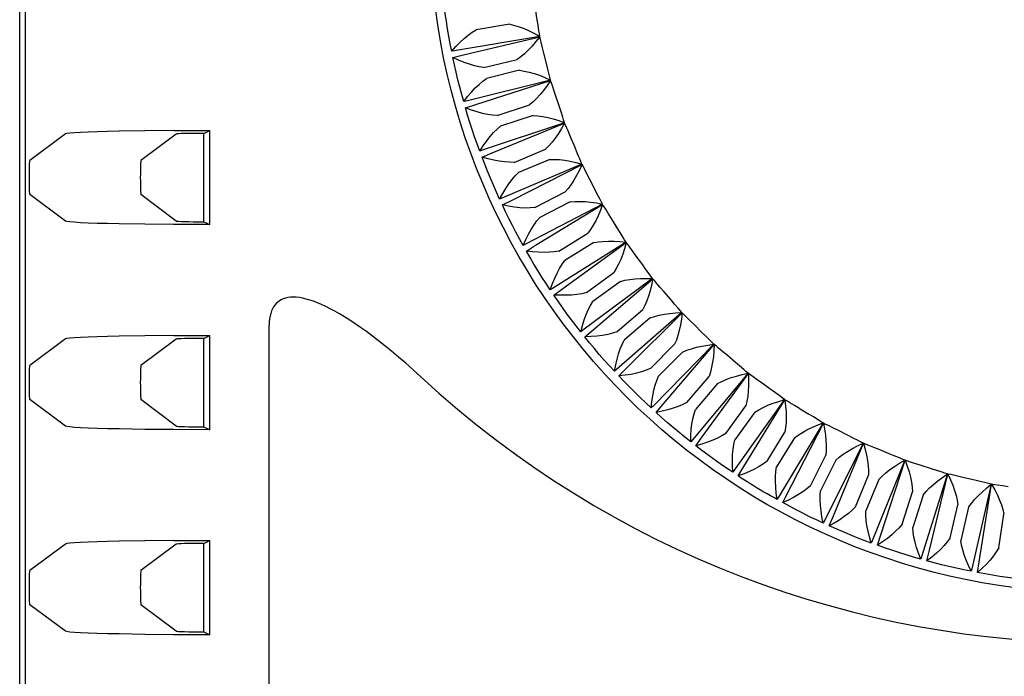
# Model space of a CAD drawing. Header units: inches. Extents: x 0 to 13.8, y 0 to 10.6.
# Tile 13 of 27: x 4.52 to 5.219, y 4.98 to 5.446. Entities that reach past the tile are written whole.
import ezdxf

# ---------------------------------------------------------------- set-up
doc = ezdxf.new("R2010")
doc.units = ezdxf.units.IN
doc.header["$LTSCALE"] = 0.75625
doc.header["$MEASUREMENT"] = 0
doc.layers.get('0').update_dxf_attribs({"linetype": 'CONTINUOUS'})

msp = doc.modelspace()

# ---------------------------------------------------------------- linework, layer by layer
at = {"color": 7, "linetype": 'Continuous'}
for p, q in [((4.52001, 4.07825), (4.52001, 6.08624)), ((4.52413, 4.08238), (4.52413, 6.08212)), ((4.88749, 5.44631), (4.88624, 5.45398)), ((4.86806, 5.4431), (4.84414, 5.43921)), ((4.88809, 5.44244), (4.88749, 5.44631)), ((4.83517, 5.42131), (4.88939, 5.43426)), ((4.82766, 5.4195), (4.83517, 5.42131)), ((4.89414, 5.41512), (4.89229, 5.42267)), ((4.84961, 5.41229), (4.87315, 5.41804)), ((4.89504, 5.41131), (4.89414, 5.41512)), ((4.87502, 5.4104), (4.85148, 5.40464)), ((4.84394, 5.38609), (4.89698, 5.40325)), ((4.90321, 5.38455), (4.90078, 5.39193)), ((4.8366, 5.3837), (4.84394, 5.38609)), ((4.85905, 5.37824), (4.88206, 5.38582)), ((4.90441, 5.38082), (4.90321, 5.38455)), ((4.88452, 5.37834), (4.86151, 5.37076)), ((4.85545, 5.35167), (4.90697, 5.37294)), ((4.55243, 5.36519), (4.52729, 5.34634)), ((4.60898, 5.36744), (4.59059, 5.36714)), ((4.63113, 5.36512), (4.60608, 5.34634)), ((4.62938, 5.36762), (4.60898, 5.36744)), ((4.62938, 5.36762), (4.65493, 5.36768)), ((4.6508, 5.36562), (4.65493, 5.36768)), ((4.6508, 5.30281), (4.6508, 5.36562)), ((4.65493, 5.30075), (4.65493, 5.36768)), ((4.91366, 5.35717), (4.91165, 5.36196)), ((4.91466, 5.35478), (4.91366, 5.35717)), ((4.84832, 5.34871), (4.85545, 5.35167)), ((4.87112, 5.34502), (4.89347, 5.35439)), ((4.91614, 5.35116), (4.91466, 5.35478)), ((4.86962, 5.31826), (4.91932, 5.34351)), ((4.89651, 5.34713), (4.87416, 5.33776)), ((4.92841, 5.32601), (4.92485, 5.33292)), ((4.55243, 5.30324), (4.52729, 5.32209)), ((4.63113, 5.30331), (4.60608, 5.32209)), ((4.88577, 5.31286), (4.90731, 5.32395)), ((4.93017, 5.32251), (4.92841, 5.32601)), ((4.86274, 5.31475), (4.86962, 5.31826)), ((4.88637, 5.28606), (4.93393, 5.31513)), ((4.91091, 5.31695), (4.88937, 5.30586)), ((4.62927, 5.30081), (4.60888, 5.301)), ((4.65493, 5.30075), (4.62927, 5.30081)), ((4.6508, 5.30281), (4.65493, 5.30075)), ((4.94437, 5.2984), (4.94027, 5.30501)), ((4.90289, 5.28195), (4.9235, 5.29469)), ((4.9464, 5.29506), (4.94437, 5.2984)), ((4.87979, 5.28202), (4.88637, 5.28606)), ((4.90559, 5.25528), (4.95073, 5.28799)), ((4.92764, 5.288), (4.90703, 5.27525)), ((4.96244, 5.27213), (4.95785, 5.2784)), ((4.96473, 5.26895), (4.96244, 5.27213)), ((4.92239, 5.25248), (4.94193, 5.2668)), ((4.94659, 5.26045), (4.92704, 5.24613)), ((4.92717, 5.2261), (4.96961, 5.26225)), ((4.89935, 5.25073), (4.90559, 5.25528)), ((4.98253, 5.24736), (4.97745, 5.25325)), ((4.98506, 5.24437), (4.98253, 5.24736)), ((4.94414, 5.22462), (4.9625, 5.24043)), ((4.95097, 5.1987), (4.99044, 5.23807)), ((4.96763, 5.23447), (4.94927, 5.21866)), ((5.00449, 5.22424), (4.99897, 5.22972)), ((4.69717, 4.60164), (4.69717, 5.22934)), ((4.92131, 5.22108), (4.92717, 5.2261)), ((5.00725, 5.22146), (5.00449, 5.22424)), ((4.55243, 5.21952), (4.52729, 5.20067)), ((4.60898, 5.22177), (4.59059, 5.22147)), ((4.63113, 5.21945), (4.60608, 5.20067)), ((4.62938, 5.22195), (4.60898, 5.22177)), ((4.62938, 5.22195), (4.65493, 5.22201)), ((4.6508, 5.21995), (4.65493, 5.22201)), ((4.6508, 5.15714), (4.6508, 5.21995)), ((4.65493, 5.15508), (4.65493, 5.22201)), ((4.968, 5.19856), (4.98507, 5.21576)), ((4.99066, 5.21022), (4.97359, 5.19302)), ((4.97685, 5.17326), (5.01311, 5.21561)), ((5.0282, 5.20291), (5.02227, 5.20794)), ((5.03117, 5.20036), (5.0282, 5.20291)), ((4.94552, 5.19324), (4.95097, 5.1987)), ((5.00465, 5.14992), (5.03747, 5.19498)), ((4.99384, 5.17445), (5.0095, 5.19294)), ((5.01551, 5.18785), (4.99985, 5.16936)), ((5.05351, 5.18351), (5.0472, 5.18806)), ((5.05667, 5.1812), (5.05351, 5.18351)), ((4.55243, 5.15757), (4.52729, 5.17642)), ((4.63113, 5.15764), (4.60608, 5.17642)), ((5.03419, 5.12884), (5.06338, 5.17634)), ((4.97185, 5.16738), (4.97685, 5.17326)), ((5.02149, 5.15245), (5.03565, 5.17211)), ((5.04204, 5.1675), (5.02788, 5.14784)), ((5.0836, 5.16411), (5.08027, 5.16616)), ((4.62927, 5.15514), (4.60888, 5.15533)), ((4.65493, 5.15508), (4.62927, 5.15514)), ((4.6508, 5.15714), (4.65493, 5.15508)), ((5.05078, 5.13268), (5.06336, 5.15339)), ((5.06378, 5.10717), (5.09066, 5.15978)), ((5.1083, 5.15096), (5.10136, 5.15446)), ((5.00012, 5.14367), (5.00465, 5.14992)), ((5.07009, 5.1493), (5.05751, 5.12859)), ((5.11178, 5.14917), (5.1083, 5.15096)), ((5.09777, 5.09394), (5.11917, 5.14541)), ((5.13744, 5.13801), (5.13024, 5.14095)), ((5.08153, 5.11527), (5.09245, 5.1369)), ((5.09948, 5.13335), (5.08856, 5.11172)), ((5.13142, 5.08033), (5.14871, 5.13333)), ((5.14105, 5.1365), (5.13744, 5.13801)), ((5.03017, 5.12225), (5.03419, 5.12884)), ((5.16751, 5.12738), (5.1601, 5.12975)), ((5.17123, 5.12616), (5.16751, 5.12738)), ((5.11356, 5.10032), (5.12274, 5.12275)), ((5.13002, 5.11976), (5.12084, 5.09734)), ((5.16603, 5.06941), (5.17911, 5.1236)), ((5.19832, 5.11914), (5.19075, 5.12093)), ((5.20212, 5.11822), (5.19832, 5.11914)), ((5.14665, 5.08794), (5.15405, 5.11101)), ((5.20139, 5.06124), (5.21018, 5.11629)), ((5.0618, 5.10326), (5.06378, 5.10717)), ((5.16155, 5.10861), (5.15415, 5.08553)), ((5.18062, 5.07819), (5.18618, 5.10177)), ((5.19384, 5.09996), (5.18828, 5.07638)), ((5.09483, 5.0868), (5.09777, 5.09394)), ((5.21525, 5.07113), (5.21894, 5.09508)), ((4.60898, 5.0761), (4.59059, 5.0758)), ((4.62938, 5.07628), (4.60898, 5.0761)), ((4.62938, 5.07628), (4.65493, 5.07634)), ((4.6508, 5.07428), (4.65493, 5.07634)), ((4.65493, 5.00941), (4.65493, 5.07634)), ((5.12904, 5.07299), (5.13142, 5.08033)), ((4.55243, 5.07385), (4.52729, 5.055)), ((4.63113, 5.07378), (4.60608, 5.055)), ((4.6508, 5.01147), (4.6508, 5.07428)), ((5.16424, 5.0619), (5.16603, 5.06941)), ((5.20019, 5.05361), (5.20139, 5.06124)), ((4.55243, 5.0119), (4.52729, 5.03075)), ((4.63113, 5.01197), (4.60608, 5.03075)), ((4.62927, 5.00947), (4.60888, 5.00966)), ((4.65493, 5.00941), (4.62927, 5.00947)), ((4.6508, 5.01147), (4.65493, 5.00941))]:
    msp.add_line(p, q, dxfattribs=at)
for points in [[(4.82675, 5.42401), (4.8257, 5.42929), (4.82472, 5.43459), (4.82382, 5.4399), (4.82299, 5.44522), (4.82224, 5.45055), (4.82156, 5.45589)], [(4.86806, 5.4431), (4.8713, 5.44233), (4.87466, 5.4413), (4.87814, 5.44001), (4.88173, 5.43845), (4.88547, 5.43661), (4.88934, 5.43451)], [(4.88934, 5.43451), (4.88904, 5.43653), (4.88873, 5.43852), (4.88809, 5.44244)], [(4.82675, 5.42401), (4.82979, 5.42738), (4.83277, 5.43041), (4.83568, 5.43308), (4.83854, 5.43543), (4.84136, 5.43748), (4.84414, 5.43921)], [(4.88934, 5.43451), (4.82853, 5.4243), (4.82675, 5.42401)], [(4.88939, 5.43426), (4.8866, 5.43075), (4.88385, 5.42758), (4.88113, 5.42473), (4.87845, 5.4222), (4.87579, 5.41997), (4.87315, 5.41804)], [(4.89039, 5.43033), (4.8899, 5.43228), (4.88939, 5.43426)], [(4.89229, 5.42267), (4.89133, 5.42647), (4.89039, 5.43033)], [(4.83533, 5.38813), (4.83387, 5.39331), (4.83248, 5.39851), (4.83117, 5.40373), (4.82993, 5.40897), (4.82876, 5.41423), (4.82766, 5.4195)], [(4.84961, 5.41229), (4.8463, 5.41282), (4.84286, 5.41362), (4.83929, 5.41468), (4.83557, 5.41601), (4.8317, 5.41762), (4.82766, 5.4195)], [(4.83533, 5.38813), (4.8381, 5.39172), (4.84083, 5.39498), (4.84353, 5.39787), (4.84619, 5.40043), (4.84884, 5.40269), (4.85148, 5.40464)], [(4.87502, 5.4104), (4.87831, 5.40989), (4.88174, 5.40912), (4.88531, 5.40811), (4.88902, 5.40683), (4.89288, 5.4053), (4.89691, 5.4035)], [(4.89691, 5.4035), (4.89645, 5.40549), (4.89598, 5.40746), (4.89504, 5.41131)], [(4.89691, 5.4035), (4.83709, 5.38856), (4.83533, 5.38813)], [(4.89698, 5.40325), (4.89447, 5.39954), (4.89197, 5.39616), (4.88949, 5.39311), (4.88701, 5.39038), (4.88454, 5.38794), (4.88206, 5.38582)], [(4.89828, 5.39942), (4.89764, 5.40133), (4.89698, 5.40325)], [(4.90078, 5.39193), (4.89953, 5.39565), (4.89828, 5.39942)], [(4.84671, 5.35302), (4.84484, 5.35807), (4.84305, 5.36315), (4.84133, 5.36825), (4.83968, 5.37338), (4.8381, 5.37853), (4.8366, 5.3837)], [(4.85905, 5.37824), (4.8557, 5.3785), (4.85221, 5.37903), (4.84857, 5.3798), (4.84476, 5.38084), (4.84077, 5.38214), (4.8366, 5.3837)], [(4.88452, 5.37834), (4.88785, 5.37809), (4.89133, 5.3776), (4.89496, 5.37686), (4.89876, 5.37588), (4.90273, 5.37466), (4.90688, 5.37318)], [(4.90688, 5.37318), (4.90627, 5.37513), (4.90565, 5.37705), (4.90441, 5.38082)], [(4.90688, 5.37318), (4.84842, 5.35359), (4.84671, 5.35302)], [(4.84671, 5.35302), (4.84918, 5.35683), (4.85165, 5.36028), (4.85411, 5.36338), (4.85656, 5.36615), (4.85903, 5.36861), (4.86151, 5.37076)], [(4.90697, 5.37294), (4.90477, 5.36905), (4.90254, 5.36548), (4.90031, 5.36224), (4.89805, 5.35932), (4.89577, 5.3567), (4.89347, 5.35439)], [(4.91165, 5.36196), (4.91011, 5.36556), (4.90935, 5.36738), (4.90858, 5.36922), (4.90779, 5.37107), (4.90697, 5.37294)], [(4.59059, 5.36714), (4.58243, 5.36696), (4.57509, 5.36675), (4.56866, 5.36652), (4.56321, 5.36628), (4.55883, 5.36602), (4.55554, 5.36575), (4.55342, 5.36548), (4.55243, 5.36519)], [(4.8608, 5.31892), (4.85855, 5.32381), (4.85636, 5.32873), (4.85425, 5.33368), (4.8522, 5.33867), (4.85022, 5.34367), (4.84832, 5.34871)], [(4.87112, 5.34502), (4.86777, 5.34503), (4.86425, 5.34528), (4.86055, 5.34577), (4.85668, 5.3465), (4.8526, 5.34748), (4.84832, 5.34871)], [(4.91921, 5.34374), (4.91844, 5.34563), (4.91768, 5.3475), (4.91691, 5.34934), (4.91614, 5.35116)], [(4.52729, 5.32209), (4.52721, 5.32239), (4.52713, 5.3231), (4.52706, 5.32425), (4.527, 5.32575), (4.52695, 5.32758), (4.52691, 5.32964), (4.52689, 5.33188), (4.52688, 5.33421), (4.52689, 5.33654), (4.52691, 5.33878), (4.52695, 5.34085), (4.527, 5.34267), (4.52706, 5.34418), (4.52713, 5.34533), (4.52721, 5.34604), (4.52729, 5.34634)], [(4.60608, 5.34634), (4.606, 5.34604), (4.60592, 5.34533), (4.60585, 5.34418), (4.60579, 5.34267), (4.60574, 5.34085), (4.6057, 5.33878), (4.60568, 5.33654), (4.60567, 5.33421), (4.60568, 5.33189), (4.6057, 5.32964), (4.60574, 5.32758), (4.60579, 5.32575), (4.60585, 5.32425), (4.60592, 5.3231), (4.606, 5.32239), (4.60608, 5.32209)], [(4.91921, 5.34374), (4.86247, 5.31962), (4.8608, 5.31892)], [(4.89651, 5.34713), (4.89985, 5.34714), (4.90335, 5.34692), (4.90703, 5.34647), (4.9109, 5.3458), (4.91496, 5.34488), (4.91921, 5.34374)], [(4.91932, 5.34351), (4.91742, 5.33945), (4.91549, 5.33572), (4.91351, 5.33232), (4.91149, 5.32923), (4.90943, 5.32644), (4.90731, 5.32395)], [(4.92121, 5.33992), (4.92027, 5.34171), (4.91932, 5.34351)], [(4.8608, 5.31892), (4.86297, 5.32291), (4.86516, 5.32655), (4.86737, 5.32983), (4.8696, 5.33278), (4.87186, 5.33543), (4.87416, 5.33776)], [(4.92485, 5.33292), (4.92303, 5.33639), (4.92121, 5.33992)], [(4.93381, 5.31536), (4.9329, 5.31718), (4.93199, 5.31899), (4.93017, 5.32251)], [(4.87752, 5.28603), (4.87489, 5.29073), (4.87233, 5.29546), (4.86983, 5.30023), (4.8674, 5.30504), (4.86504, 5.30988), (4.86274, 5.31475)], [(4.88577, 5.31286), (4.88243, 5.3126), (4.87889, 5.31257), (4.87517, 5.31277), (4.87125, 5.3132), (4.8671, 5.31386), (4.86274, 5.31475)], [(4.93381, 5.31536), (4.87913, 5.28686), (4.87752, 5.28603)], [(4.91091, 5.31695), (4.91424, 5.31723), (4.91775, 5.31728), (4.92145, 5.31713), (4.92536, 5.31675), (4.92948, 5.31616), (4.93381, 5.31536)], [(4.93393, 5.31513), (4.93236, 5.31094), (4.93073, 5.30707), (4.92902, 5.30352), (4.92725, 5.30029), (4.92541, 5.29734), (4.9235, 5.29469)], [(4.9361, 5.31171), (4.93503, 5.31341), (4.93393, 5.31513)], [(4.94027, 5.30501), (4.93819, 5.30833), (4.9361, 5.31171)], [(4.60888, 5.301), (4.59055, 5.30129), (4.58242, 5.30147), (4.5751, 5.30168), (4.56869, 5.30191), (4.56325, 5.30215), (4.55886, 5.30241), (4.55556, 5.30268), (4.55343, 5.30295), (4.55243, 5.30324)], [(4.87752, 5.28603), (4.87938, 5.29018), (4.88127, 5.29398), (4.88322, 5.29742), (4.88521, 5.30054), (4.88726, 5.30335), (4.88937, 5.30586)], [(4.95059, 5.28821), (4.94954, 5.28996), (4.94849, 5.29168), (4.9464, 5.29506)], [(4.95059, 5.28821), (4.89832, 5.25551), (4.89678, 5.25455)], [(4.92764, 5.288), (4.93093, 5.28853), (4.93443, 5.28887), (4.93813, 5.289), (4.94205, 5.28893), (4.94621, 5.28867), (4.95059, 5.28821)], [(4.95073, 5.28799), (4.94949, 5.28369), (4.94817, 5.2797), (4.94675, 5.27603), (4.94524, 5.27267), (4.94363, 5.26959), (4.94193, 5.2668)], [(4.95316, 5.28475), (4.95196, 5.28636), (4.95073, 5.28799)], [(4.89678, 5.25455), (4.89379, 5.25903), (4.89086, 5.26355), (4.888, 5.26811), (4.8852, 5.27271), (4.88246, 5.27735), (4.87979, 5.28202)], [(4.90289, 5.28195), (4.89958, 5.28143), (4.89606, 5.28112), (4.89234, 5.28103), (4.88839, 5.28115), (4.88421, 5.28148), (4.87979, 5.28202)], [(4.95785, 5.2784), (4.95551, 5.28154), (4.95316, 5.28475)], [(4.89678, 5.25455), (4.8983, 5.25883), (4.89989, 5.26277), (4.90156, 5.26635), (4.9033, 5.26962), (4.90513, 5.27259), (4.90703, 5.27525)], [(4.96945, 5.26245), (4.96826, 5.26412), (4.96708, 5.26575), (4.96473, 5.26895)], [(4.96945, 5.26245), (4.9199, 5.22576), (4.91844, 5.22469)], [(4.94659, 5.26045), (4.94982, 5.26124), (4.95329, 5.26185), (4.95697, 5.26227), (4.96088, 5.26251), (4.96504, 5.26257), (4.96945, 5.26245)], [(4.96961, 5.26225), (4.96871, 5.25786), (4.9677, 5.25378), (4.96657, 5.25002), (4.96533, 5.24655), (4.96397, 5.24335), (4.9625, 5.24043)], [(4.97228, 5.25921), (4.97096, 5.26073), (4.96961, 5.26225)], [(4.97745, 5.25325), (4.97487, 5.2562), (4.97228, 5.25921)], [(4.92239, 5.25248), (4.91913, 5.2517), (4.91565, 5.25112), (4.91194, 5.25073), (4.90799, 5.25054), (4.9038, 5.25054), (4.89935, 5.25073)], [(4.91844, 5.22469), (4.91511, 5.22891), (4.91184, 5.23319), (4.90862, 5.23751), (4.90547, 5.24188), (4.90238, 5.24628), (4.89935, 5.25073)], [(4.8048, 5.19264), (4.79934, 5.19761), (4.79408, 5.20229), (4.789, 5.20667), (4.7841, 5.21079), (4.77938, 5.21464), (4.77483, 5.21824), (4.77043, 5.22161), (4.7662, 5.22475), (4.76212, 5.22768), (4.75818, 5.23039), (4.75438, 5.2329), (4.75072, 5.23521), (4.7472, 5.23734), (4.7438, 5.23927), (4.74053, 5.24103), (4.73738, 5.2426), (4.73435, 5.24401), (4.73144, 5.24524), (4.72865, 5.2463), (4.72597, 5.2472), (4.7234, 5.24793), (4.72094, 5.2485), (4.71859, 5.2489), (4.71636, 5.24915), (4.71424, 5.24922), (4.71225, 5.24914), (4.7104, 5.24891), (4.7087, 5.24853), (4.70715, 5.24802), (4.70574, 5.24738), (4.70445, 5.24664), (4.70328, 5.24577), (4.7022, 5.24478), (4.70121, 5.24366), (4.70032, 5.2424), (4.69953, 5.241), (4.69884, 5.23944), (4.69825, 5.23773), (4.69779, 5.23587), (4.69745, 5.23385), (4.69725, 5.23168), (4.69717, 5.22934)], [(4.91844, 5.22469), (4.91962, 5.22907), (4.9209, 5.23312), (4.92228, 5.23682), (4.92376, 5.24021), (4.92535, 5.24332), (4.92704, 5.24613)], [(4.99027, 5.23826), (4.98895, 5.23983), (4.98765, 5.24137), (4.98506, 5.24437)], [(4.99027, 5.23826), (4.94375, 5.19779), (4.94238, 5.19661)], [(4.96763, 5.23447), (4.9708, 5.23551), (4.9742, 5.23639), (4.97784, 5.2371), (4.98172, 5.23765), (4.98587, 5.23804), (4.99027, 5.23826)], [(4.99044, 5.23807), (4.98989, 5.23363), (4.9892, 5.22948), (4.98838, 5.22563), (4.98741, 5.22207), (4.98631, 5.21878), (4.98507, 5.21576)], [(4.99335, 5.23525), (4.99191, 5.23666), (4.99044, 5.23807)], [(4.99897, 5.22972), (4.99617, 5.23245), (4.99335, 5.23525)], [(4.94414, 5.22462), (4.94095, 5.22359), (4.93753, 5.22274), (4.93386, 5.22206), (4.92994, 5.22156), (4.92575, 5.22123), (4.92131, 5.22108)], [(4.59059, 5.22147), (4.58243, 5.22129), (4.57509, 5.22108), (4.56866, 5.22085), (4.56321, 5.22061), (4.55883, 5.22035), (4.55554, 5.22008), (4.55342, 5.21981), (4.55243, 5.21952)], [(4.94238, 5.19661), (4.93873, 5.20056), (4.93513, 5.20457), (4.93159, 5.20862), (4.9281, 5.21273), (4.92468, 5.21688), (4.92131, 5.22108)], [(4.94238, 5.19661), (4.94322, 5.20107), (4.94418, 5.20521), (4.94526, 5.20901), (4.94647, 5.21251), (4.94781, 5.21572), (4.94927, 5.21866)], [(5.01292, 5.21578), (4.96973, 5.17178), (4.96845, 5.1705)], [(4.99066, 5.21022), (4.99373, 5.21151), (4.99705, 5.21265), (5.00062, 5.21364), (5.00445, 5.2145), (5.00855, 5.21521), (5.01292, 5.21578)], [(5.01292, 5.21578), (5.01149, 5.21723), (5.01007, 5.21867), (5.00725, 5.22146)], [(5.01311, 5.21561), (5.01291, 5.21113), (5.01255, 5.20694), (5.01203, 5.20304), (5.01134, 5.19942), (5.0105, 5.19605), (5.0095, 5.19294)], [(5.01623, 5.21301), (5.01468, 5.21431), (5.01311, 5.21561)], [(5.02227, 5.20794), (5.01926, 5.21045), (5.01623, 5.21301)], [(4.52729, 5.17642), (4.52721, 5.17672), (4.52713, 5.17743), (4.52706, 5.17858), (4.527, 5.18008), (4.52695, 5.18191), (4.52691, 5.18397), (4.52689, 5.18622), (4.52688, 5.18854), (4.52689, 5.19087), (4.52691, 5.19311), (4.52695, 5.19518), (4.527, 5.19701), (4.52706, 5.19851), (4.52713, 5.19966), (4.52721, 5.20037), (4.52729, 5.20067)], [(4.60608, 5.20067), (4.606, 5.20037), (4.60592, 5.19966), (4.60585, 5.19851), (4.60579, 5.19701), (4.60574, 5.19518), (4.6057, 5.19311), (4.60568, 5.19087), (4.60567, 5.18854), (4.60568, 5.18622), (4.6057, 5.18398), (4.60574, 5.18191), (4.60579, 5.18008), (4.60585, 5.17858), (4.60592, 5.17743), (4.606, 5.17672), (4.60608, 5.17642)], [(4.968, 5.19856), (4.96491, 5.19729), (4.96156, 5.19617), (4.95796, 5.1952), (4.95409, 5.19439), (4.94994, 5.19374), (4.94552, 5.19324)], [(5.03727, 5.19514), (4.99766, 5.14789), (4.99649, 5.14651)], [(5.01551, 5.18785), (5.01847, 5.18938), (5.02169, 5.19077), (5.02518, 5.19205), (5.02893, 5.1932), (5.03296, 5.19423), (5.03727, 5.19514)], [(5.03727, 5.19514), (5.03573, 5.19648), (5.0342, 5.1978), (5.03117, 5.20036)], [(5.03747, 5.19498), (5.03763, 5.1905), (5.0376, 5.18629), (5.03738, 5.18238), (5.03698, 5.17872), (5.03641, 5.1753), (5.03565, 5.17211)], [(5.04079, 5.19265), (5.03914, 5.19381), (5.03747, 5.19498)], [(4.96845, 5.1705), (4.9645, 5.17415), (4.9606, 5.17786), (4.95675, 5.18163), (4.95295, 5.18545), (4.94921, 5.18932), (4.94552, 5.19324)], [(4.96845, 5.1705), (4.96893, 5.17501), (4.96957, 5.17921), (4.97035, 5.18309), (4.97128, 5.18667), (4.97236, 5.18998), (4.97359, 5.19302)], [(5.0472, 5.18806), (5.04401, 5.19033), (5.04079, 5.19265)], [(5.06316, 5.17648), (5.06152, 5.17769), (5.05989, 5.17888), (5.05667, 5.1812)], [(4.99384, 5.17445), (4.99086, 5.17294), (4.98761, 5.17156), (4.98409, 5.17032), (4.98029, 5.16921), (4.97621, 5.16823), (4.97185, 5.16738)], [(5.06316, 5.17648), (5.02738, 5.12626), (5.02633, 5.1248)], [(5.04204, 5.1675), (5.04486, 5.16925), (5.04797, 5.1709), (5.05135, 5.17244), (5.05501, 5.17389), (5.05895, 5.17523), (5.06316, 5.17648)], [(5.06338, 5.17634), (5.06388, 5.17188), (5.06418, 5.16768), (5.06427, 5.16376), (5.06416, 5.16008), (5.06386, 5.15662), (5.06336, 5.15339)], [(5.06686, 5.17427), (5.06513, 5.1753), (5.06338, 5.17634)], [(5.07362, 5.1702), (5.07026, 5.17221), (5.06686, 5.17427)], [(4.99649, 5.14651), (4.99227, 5.14984), (4.98809, 5.15324), (4.98395, 5.15669), (4.97987, 5.1602), (4.97583, 5.16376), (4.97185, 5.16738)], [(4.99649, 5.14651), (4.99662, 5.15105), (4.99692, 5.15529), (4.99739, 5.15921), (4.99804, 5.16285), (4.99886, 5.16624), (4.99985, 5.16936)], [(5.07362, 5.1702), (5.07416, 5.16987), (5.08027, 5.16616)], [(5.09044, 5.1599), (5.05871, 5.10704), (5.05777, 5.10549)], [(5.07009, 5.1493), (5.07279, 5.15128), (5.07576, 5.15317), (5.07899, 5.15496), (5.08249, 5.15667), (5.08631, 5.15832), (5.09044, 5.1599)], [(5.09044, 5.1599), (5.08871, 5.16099), (5.08699, 5.16205), (5.0836, 5.16411)], [(4.60888, 5.15533), (4.59055, 5.15562), (4.58242, 5.15581), (4.5751, 5.15601), (4.56869, 5.15624), (4.56325, 5.15648), (4.55886, 5.15674), (4.55556, 5.15701), (4.55343, 5.15728), (4.55243, 5.15757)], [(5.09066, 5.15978), (5.09152, 5.15538), (5.09215, 5.15122), (5.09255, 5.14731), (5.09273, 5.14364), (5.09269, 5.14016), (5.09245, 5.1369)], [(5.0943, 5.15799), (5.0925, 5.15888), (5.09066, 5.15978)], [(5.10136, 5.15446), (5.09785, 5.1562), (5.0943, 5.15799)], [(5.02149, 5.15245), (5.01864, 5.1507), (5.01551, 5.14908), (5.0121, 5.14756), (5.00839, 5.14615), (5.0044, 5.14486), (5.00012, 5.14367)], [(5.02633, 5.1248), (5.02609, 5.12933), (5.02606, 5.13358), (5.02623, 5.13753), (5.02659, 5.14121), (5.02714, 5.14465), (5.02788, 5.14784)], [(5.11893, 5.14552), (5.11712, 5.14646), (5.11533, 5.14739), (5.11178, 5.14917)], [(5.02633, 5.1248), (5.02185, 5.12779), (5.01742, 5.13084), (5.01303, 5.13396), (5.00868, 5.13714), (5.00438, 5.14037), (5.00012, 5.14367)], [(5.11893, 5.14552), (5.09145, 5.09033), (5.09064, 5.08871)], [(5.09948, 5.13335), (5.10201, 5.13554), (5.10482, 5.13765), (5.1079, 5.13969), (5.11127, 5.14168), (5.11495, 5.14362), (5.11893, 5.14552)], [(5.11917, 5.14541), (5.12036, 5.14109), (5.12131, 5.137), (5.12202, 5.13313), (5.12249, 5.12948), (5.12273, 5.12601), (5.12274, 5.12275)], [(5.12294, 5.14392), (5.12106, 5.14467), (5.11917, 5.14541)], [(5.13024, 5.14095), (5.12661, 5.14241), (5.12294, 5.14392)], [(5.05078, 5.13268), (5.04808, 5.13072), (5.04509, 5.12885), (5.0418, 5.12707), (5.03821, 5.12537), (5.03434, 5.12377), (5.03017, 5.12225)], [(5.14847, 5.13342), (5.1254, 5.07624), (5.12471, 5.07456)], [(5.13002, 5.11976), (5.13239, 5.12214), (5.13503, 5.12447), (5.13794, 5.12675), (5.14114, 5.129), (5.14465, 5.13122), (5.14847, 5.13342)], [(5.14847, 5.13342), (5.14659, 5.13422), (5.14473, 5.13499), (5.14105, 5.1365)], [(5.14871, 5.13333), (5.15025, 5.12909), (5.15152, 5.12508), (5.15252, 5.12131), (5.15327, 5.11773), (5.15378, 5.11429), (5.15405, 5.11101)], [(5.15258, 5.13213), (5.15066, 5.13273), (5.14871, 5.13333)], [(5.1601, 5.12975), (5.15636, 5.13092), (5.15258, 5.13213)], [(5.05777, 5.10549), (5.05719, 5.10998), (5.05682, 5.11422), (5.05668, 5.11818), (5.05675, 5.12188), (5.05702, 5.12536), (5.05751, 5.12859)], [(5.17886, 5.12367), (5.17692, 5.12432), (5.17501, 5.12495), (5.17123, 5.12616)], [(5.04379, 5.11358), (5.0415, 5.11499), (5.03921, 5.11641), (5.03693, 5.11785), (5.03467, 5.1193), (5.03241, 5.12077), (5.03017, 5.12225)], [(5.17886, 5.12367), (5.16035, 5.06486), (5.1598, 5.06313)], [(5.16155, 5.10861), (5.16371, 5.11117), (5.16616, 5.1137), (5.16889, 5.1162), (5.17191, 5.11869), (5.17523, 5.12118), (5.17886, 5.12367)], [(5.17911, 5.1236), (5.18097, 5.1195), (5.18256, 5.1156), (5.18385, 5.11192), (5.18488, 5.10841), (5.18565, 5.10502), (5.18618, 5.10177)], [(5.18306, 5.12271), (5.1811, 5.12316), (5.17911, 5.1236)], [(5.19075, 5.12093), (5.18693, 5.1218), (5.18306, 5.12271)], [(5.20992, 5.11634), (5.20794, 5.11683), (5.20598, 5.11731), (5.20212, 5.11822)], [(5.05777, 5.10549), (5.05542, 5.1068), (5.05308, 5.10812), (5.05074, 5.10946), (5.04842, 5.11082), (5.0461, 5.11219), (5.04379, 5.11358)], [(5.08153, 5.11527), (5.079, 5.1131), (5.07616, 5.111), (5.07302, 5.10897), (5.06958, 5.107), (5.06584, 5.10509), (5.0618, 5.10326)], [(5.09064, 5.08871), (5.0897, 5.09315), (5.089, 5.09734), (5.08855, 5.10127), (5.08833, 5.10497), (5.08833, 5.10846), (5.08856, 5.11172)], [(5.19384, 5.09996), (5.19581, 5.10268), (5.19805, 5.1054), (5.20057, 5.10811), (5.20338, 5.11082), (5.2065, 5.11357), (5.20992, 5.11634)], [(5.20992, 5.11634), (5.19608, 5.05625), (5.19567, 5.05449)], [(5.21018, 5.11629), (5.21235, 5.11236), (5.21423, 5.10861), (5.2158, 5.10506), (5.2171, 5.10165), (5.21815, 5.09832), (5.21894, 5.09508)], [(5.21419, 5.11571), (5.2122, 5.116), (5.21018, 5.11629)], [(5.22199, 5.11454), (5.21811, 5.1151), (5.21419, 5.11571)], [(5.09064, 5.08871), (5.08575, 5.09097), (5.08089, 5.09329), (5.07607, 5.09568), (5.07127, 5.09814), (5.06652, 5.10067), (5.0618, 5.10326)], [(5.11356, 5.10032), (5.1112, 5.09797), (5.10854, 5.09565), (5.10556, 5.09338), (5.10229, 5.09114), (5.09871, 5.08895), (5.09483, 5.0868)], [(5.12471, 5.07456), (5.12344, 5.0789), (5.12241, 5.08301), (5.12165, 5.08691), (5.12114, 5.09059), (5.12087, 5.09407), (5.12084, 5.09734)], [(5.12471, 5.07456), (5.11966, 5.07643), (5.11464, 5.07836), (5.10964, 5.08037), (5.10467, 5.08245), (5.09973, 5.08459), (5.09483, 5.0868)], [(5.14665, 5.08794), (5.14449, 5.0854), (5.14201, 5.08289), (5.13923, 5.08039), (5.13614, 5.0779), (5.13274, 5.07544), (5.12904, 5.07299)], [(5.1598, 5.06313), (5.15818, 5.06735), (5.15684, 5.07137), (5.15578, 5.07518), (5.15498, 5.07881), (5.15444, 5.08227), (5.15415, 5.08553)], [(5.18062, 5.07819), (5.17866, 5.07549), (5.17639, 5.07279), (5.17381, 5.07008), (5.17093, 5.06736), (5.16774, 5.06463), (5.16424, 5.0619)], [(5.19567, 5.05449), (5.19374, 5.05855), (5.19209, 5.06245), (5.19072, 5.06618), (5.18964, 5.06974), (5.18882, 5.07314), (5.18828, 5.07638)], [(4.59059, 5.0758), (4.58243, 5.07562), (4.57509, 5.07541), (4.56866, 5.07518), (4.56321, 5.07494), (4.55883, 5.07468), (4.55554, 5.07441), (4.55342, 5.07414), (4.55243, 5.07385)], [(5.1598, 5.06313), (5.15462, 5.0646), (5.14946, 5.06613), (5.14432, 5.06774), (5.1392, 5.06942), (5.13411, 5.07117), (5.12904, 5.07299)], [(5.21525, 5.07113), (5.21349, 5.06827), (5.21144, 5.06539), (5.2091, 5.06251), (5.20645, 5.05959), (5.20348, 5.05663), (5.20019, 5.05361)], [(4.52729, 5.03075), (4.52721, 5.03105), (4.52713, 5.03176), (4.52706, 5.03291), (4.527, 5.03441), (4.52695, 5.03624), (4.52691, 5.03831), (4.52689, 5.04055), (4.52688, 5.04287), (4.52689, 5.0452), (4.52691, 5.04744), (4.52695, 5.04951), (4.527, 5.05134), (4.52706, 5.05284), (4.52713, 5.05399), (4.52721, 5.0547), (4.52729, 5.055)], [(4.60608, 5.055), (4.606, 5.0547), (4.60592, 5.05399), (4.60585, 5.05284), (4.60579, 5.05134), (4.60574, 5.04951), (4.6057, 5.04744), (4.60568, 5.0452), (4.60567, 5.04287), (4.60568, 5.04055), (4.6057, 5.03831), (4.60574, 5.03624), (4.60579, 5.03441), (4.60585, 5.03291), (4.60592, 5.03176), (4.606, 5.03105), (4.60608, 5.03075)], [(5.19567, 5.05449), (5.19039, 5.05554), (5.18513, 5.05667), (5.17988, 5.05787), (5.17464, 5.05914), (5.16943, 5.06048), (5.16424, 5.0619)], [(5.23211, 5.04869), (5.22676, 5.04932), (5.22143, 5.05003), (5.2161, 5.05082), (5.21078, 5.05167), (5.20548, 5.05261), (5.20019, 5.05361)], [(4.60888, 5.00966), (4.59055, 5.00995), (4.58242, 5.01014), (4.5751, 5.01034), (4.56869, 5.01057), (4.56325, 5.01081), (4.55886, 5.01107), (4.55556, 5.01134), (4.55343, 5.01162), (4.55243, 5.0119)]]:
    msp.add_lwpolyline(points, dxfattribs=at)
msp.add_circle((5.28772, 5.51532), 0.47638, dxfattribs=at)
msp.add_arc((5.28772, 5.71463), 0.71112, 227.22635, 312.77352, dxfattribs=at)
for centre, start_param, end_param in [((4.6508, 5.3651), 1.570796, 3.106686), ((4.6508, 5.30333), -3.106686, -1.570796), ((4.6508, 5.21943), 1.570796, 3.106686), ((4.6508, 5.15766), -3.106686, -1.570796), ((4.6508, 5.07376), 1.570796, 3.106686), ((4.6508, 5.01199), -3.106686, -1.570796)]:
    msp.add_ellipse(centre, major_axis=(0.01969, 0), ratio=0.026186, start_param=start_param, end_param=end_param, dxfattribs=at)

doc.saveas('drawing.dxf')
